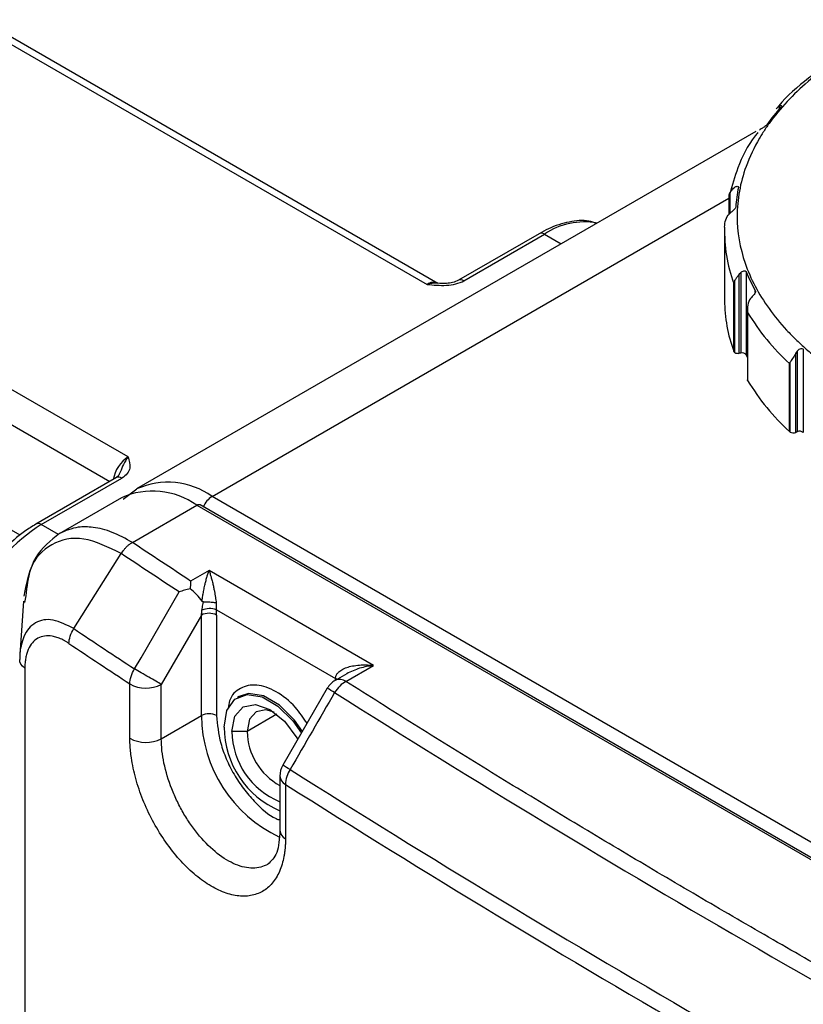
# Model space of a CAD drawing. Header units: millimetres. Extents: x 19 to 819, y 19 to 629.
# Tile 33 of 35: x 714 to 745, y 557 to 596. Entities that reach past the tile are written whole.
import ezdxf

# ---------------------------------------------------------------- set-up
doc = ezdxf.new("R2010")
doc.units = ezdxf.units.MM
doc.header["$LTSCALE"] = 3

msp = doc.modelspace()

# ---------------------------------------------------------------- linework, layer by layer
for p, q in [((712.362, 596.433), (730.517, 585.952)), ((730.945, 585.994), (712.79, 596.475)), ((744.511, 593.034), (744.511, 592.919)), ((743.589, 592.03), (718.971, 577.818)), ((718.637, 579.094), (700.482, 589.575)), ((742.565, 588.786), (742.565, 589.616)), ((714.34, 575.976), (691.026, 589.435)), ((721.971, 577.521), (742.515, 589.381)), ((742.515, 589.457), (742.515, 588.735)), ((699.876, 588.525), (717.906, 578.117)), ((734.969, 587.968), (731.766, 586.118)), ((731.98, 586.097), (735.184, 587.946)), ((735.184, 587.946), (735.849, 587.562)), ((742.345, 588.03), (742.345, 585.326)), ((742.993, 586.421), (742.993, 583.224)), ((743.204, 586.46), (743.204, 583.15)), ((742.712, 583.288), (742.712, 585.992)), ((742.759, 583.239), (742.759, 586.118)), ((742.924, 583.213), (742.924, 586.346)), ((743.564, 585.629), (743.564, 585.704)), ((743.254, 584.968), (743.254, 582.164)), ((743.263, 584.835), (743.263, 582.132)), ((745.233, 583.291), (745.233, 580.094)), ((745.475, 583.376), (745.475, 580.067)), ((742.993, 583.224), (742.924, 583.213)), ((744.956, 580.081), (744.956, 582.856)), ((745.175, 580.07), (745.175, 583.203)), ((744.931, 580.099), (744.931, 582.802)), ((745.233, 580.094), (745.175, 580.07)), ((718.172, 578.271), (714.968, 576.421)), ((715.182, 576.4), (718.386, 578.249)), ((718.27, 578.361), (718.172, 578.271)), ((718.983, 577.808), (718.441, 577.397)), ((718.365, 577.468), (715.803, 575.989)), ((774.095, 547.431), (721.971, 577.521)), ((718.805, 575.693), (721.365, 577.171)), ((721.365, 577.171), (773.489, 547.081)), ((773.617, 547.093), (721.493, 577.184)), ((715.865, 576.006), (715.182, 576.4)), ((716.474, 572.266), (718.363, 575.248)), ((721.85, 574.582), (721.118, 574.16)), ((728.395, 570.803), (721.85, 574.582)), ((714.564, 573.566), (714.516, 573.31)), ((714.47, 573.362), (714.33, 571.225)), ((721.546, 572.803), (719.954, 570.048)), ((721.546, 568.808), (721.546, 572.803)), ((722.144, 573.012), (726.88, 570.278)), ((722.153, 572.803), (722.153, 568.808)), ((727.293, 570.167), (728.395, 570.803)), ((714.53, 570.696), (714.53, 503.503)), ((727.324, 570.475), (726.864, 570.209)), ((718.703, 567.912), (718.703, 570.072)), ((719.954, 567.889), (719.954, 570.048)), ((726.926, 570.247), (726.88, 570.278)), ((726.88, 570.218), (726.88, 570.278)), ((723.049, 569.566), (722.988, 569.531)), ((726.551, 569.896), (724.782, 566.835)), ((719.954, 567.889), (721.546, 568.808)), ((724.552, 568.863), (723.365, 568.178)), ((723.365, 568.178), (722.759, 568.178)), ((724.667, 566.406), (724.667, 564.247)), ((724.891, 566.074), (724.891, 563.914))]:
    msp.add_line(p, q)
at = {"flags": 128}
for points in [[(743.204, 583.15), (743.243, 583.055), (743.254, 583.03)], [(743.263, 582.132), (743.255, 582.151), (743.254, 582.164)], [(718.888, 570.665), (719.147, 571.112), (720.662, 573.724)], [(722.456, 568.353), (722.565, 569.008), (722.881, 569.457), (723.365, 569.647), (723.958, 569.554), (724.59, 569.189), (725.183, 568.597), (725.524, 568.107)], [(725.562, 568.18), (725.244, 568.632), (724.65, 569.224), (724.019, 569.589), (723.425, 569.682), (723.049, 569.566)], [(722.759, 568.178), (722.874, 568.781), (723.202, 569.159), (723.694, 569.255), (724.274, 569.053), (724.854, 568.585), (725.345, 567.922), (725.378, 567.864)], [(724.434, 568.951), (724.113, 569.04), (723.72, 568.963), (723.457, 568.661), (723.365, 568.178)]]:
    msp.add_lwpolyline(points, dxfattribs=at)
for centre, radius, start, end in [((751.124, 587.24), 8.717, 138.5396, 144.5222), ((748.458, 588.626), 5.685, 168.0187, 175.9747), ((736.768, 585.626), 2.81, 79.476, 124.3204), ((735.058, 587.771), 0.216, 54.3824, 114.3071), ((748.25, 588.041), 5.905, 178.1516, 200.3049), ((749.501, 588.993), 6.787, 201.9117, 208.9811), ((730.768, 585.601), 0.432, 65.9036, 125.5992), ((731.854, 585.922), 0.216, 54.3969, 114.1416), ((748.266, 585.342), 5.921, 180.1495, 200.2903), ((751.091, 589.56), 9.144, 211.1173, 227.6534), ((742.805, 583.328), 0.101, 203.4209, 242.9297), ((742.88, 583.472), 0.263, 242.6428, 279.7711), ((743.044, 583.031), 0.199, 36.7123, 105.0502), ((751.091, 586.857), 9.144, 211.1173, 227.6534), ((745.329, 579.86), 0.253, 54.8341, 112.3799), ((745.022, 580.199), 0.135, 227.5609, 240.3849), ((745.078, 580.32), 0.268, 242.9112, 291.3061), ((719.353, 577.977), 1.327, 122.6346, 170.4437), ((718.261, 578.074), 0.216, 54.3824, 114.3071), ((720.213, 575.067), 3.019, 54.3892, 114.2289), ((719.607, 574.718), 3.018, 54.3824, 114.3071), ((722.461, 576.753), 0.911, 122.5414, 156.9603), ((721.44, 577.066), 0.129, 65.6929, 125.6176), ((719.441, 569.742), 7.904, 122.6055, 177.3945), ((715.058, 576.236), 0.205, 52.7464, 115.9588), ((721.879, 572.333), 0.73, 68.7133, 115.0387), ((721.85, 572.218), 0.659, 62.6097, 117.3903), ((956.848, 932.195), 432.815, 236.26353, 236.64765), ((956.776, 931.782), 433.028, 236.26353, 236.64765), ((719.35, 571.203), 1.303, 240.234, 297.6025), ((727.293, 569.467), 0.857, 119.9973, 149.9814), ((727.042, 569.816), 0.431, 54.3824, 114.3071), ((678.364, 485.953), 96.79, 59.94187, 60.14257), ((983.254, 974.508), 479.16, 237.64772, 242.35765), ((721.85, 568.223), 0.659, 62.6097, 117.3903), ((726.942, 568.863), 5.396, 180.5837, 244.8329), ((726.071, 568.359), 3.616, 180.0856, 247.1515), ((725.817, 568.221), 3.058, 180.7997, 247.9264), ((725.879, 568.234), 2.515, 181.2743, 241.1996), ((719.35, 569.043), 1.303, 240.234, 297.6025), ((725.525, 566.406), 0.857, 149.9816, 180), ((667.075, 466.375), 115.855, 59.95803, 60.12576), ((725.079, 566.441), 0.413, 184.8112, 242.8374), ((726.061, 566.032), 1.171, 147.2275, 177.9643), ((982.665, 973.49), 481.516, 237.65926, 242.34611), ((982.606, 973.097), 481.752, 237.65926, 242.34611), ((725.079, 564.281), 0.413, 184.8112, 242.8374)]:
    msp.add_arc(centre, radius, start, end)
msp.add_ellipse((721.118, 573.46), major_axis=(-0.625, 0.625), ratio=0.318285, start_param=4.255781, end_param=5.043305)
for points, knots in [([(747.72, 595.46), (747.631, 595.407), (747.453, 595.303), (747.193, 595.142), (746.94, 594.979), (746.694, 594.812), (746.454, 594.641), (746.221, 594.468), (745.994, 594.291), (745.538, 593.917), (744.904, 593.326), (744.33, 592.652), (743.957, 592.125), (743.574, 591.517), (743.187, 590.698), (742.905, 589.659), (742.789, 588.371), (743.06, 586.78), (743.855, 585.267), (744.671, 584.272), (745.207, 583.725), (745.644, 583.327), (746.115, 582.941), (746.562, 582.61), (746.973, 582.331), (747.338, 582.097), (747.593, 581.948), (747.72, 581.873)], [0, 0, 0, 0, 0.014583, 0.029141, 0.043684, 0.058223, 0.07277, 0.087334, 0.101927, 0.116558, 0.178164, 0.240074, 0.265675, 0.291322, 0.368741, 0.434072, 0.500142, 0.625016, 0.74989, 0.812403, 0.843618, 0.874934, 0.906167, 0.937465, 0.958303, 0.979142, 1, 1, 1, 1]), ([(746.803, 594.944), (746.424, 594.685), (745.567, 594.099), (744.788, 593.417), (744.448, 592.983), (744.423, 592.95)], [0, 0, 0, 0, 0.422808, 0.956241, 1, 1, 1, 1]), ([(744.511, 593.034), (744.545, 593.056), (744.577, 593.067), (744.614, 593.059), (744.615, 593.039), (744.591, 593.011)], [0, 0, 0, 0, 0.5, 0.5, 1, 1, 1, 1]), ([(744.025, 592.299), (744.005, 592.27), (743.961, 592.237), (743.871, 592.18), (743.828, 592.155), (743.794, 592.133)], [0, 0, 0, 0, 0.5, 0.5, 1, 1, 1, 1]), ([(743.662, 591.986), (743.626, 591.942), (743.274, 591.503), (742.866, 590.676), (742.643, 589.874), (742.543, 589.516)], [0, 0, 0, 0, 0.059105, 0.579668, 1, 1, 1, 1]), ([(742.565, 589.616), (742.54, 589.568), (742.513, 589.514), (742.515, 589.462), (742.516, 589.457)], [0, 0, 0, 0, 0.9082144, 1, 1, 1, 1]), ([(742.742, 589.805), (742.779, 589.834), (742.819, 589.852), (742.883, 589.855), (742.903, 589.837), (742.897, 589.806)], [0, 0, 0, 0, 0.5, 0.5, 1, 1, 1, 1]), ([(742.348, 588.231), (742.349, 588.328), (742.364, 588.426), (742.426, 588.61), (742.474, 588.698), (742.535, 588.759)], [0, 0, 0, 0, 0.5, 0.5, 1, 1, 1, 1]), ([(742.787, 589.025), (742.785, 588.994), (742.756, 588.954), (742.681, 588.879), (742.638, 588.846), (742.601, 588.817)], [0, 0, 0, 0, 0.5, 0.5, 1, 1, 1, 1]), ([(737.254, 588.373), (737.153, 588.408), (736.819, 588.524), (736.162, 588.457), (735.493, 588.252), (735.093, 588.035), (734.969, 587.968)], [0, 0, 0, 0, 0.1474846, 0.4891294, 0.8419974, 1, 1, 1, 1]), ([(742.993, 586.421), (743.029, 586.458), (743.071, 586.485), (743.155, 586.502), (743.192, 586.49), (743.204, 586.46)], [0, 0, 0, 0, 0.5, 0.5, 1, 1, 1, 1]), ([(730.517, 585.952), (730.771, 585.927), (731.029, 585.903), (731.413, 585.925), (731.541, 585.943), (731.779, 586.002), (731.888, 586.044), (731.98, 586.097)], [0, 0, 0, 0, 0.5, 0.5, 0.75, 0.75, 1, 1, 1, 1]), ([(730.928, 585.997), (730.927, 585.997), (730.796, 586.016), (730.656, 585.984), (730.517, 585.952)], [0, 0, 0, 0, 0.009184, 1, 1, 1, 1]), ([(731.766, 586.118), (731.691, 586.084), (731.549, 586.02), (731.254, 585.981), (731.051, 585.991), (730.928, 585.997)], [0, 0, 0, 0, 0.308882, 0.581969, 1, 1, 1, 1]), ([(742.924, 586.346), (742.889, 586.301), (742.856, 586.261), (742.8, 586.186), (742.777, 586.152), (742.759, 586.118)], [0, 0, 0, 0, 0.5, 0.5, 1, 1, 1, 1]), ([(743.564, 585.704), (743.58, 585.675), (743.569, 585.63), (743.518, 585.543), (743.481, 585.502), (743.445, 585.465)], [0, 0, 0, 0, 0.5, 0.5, 1, 1, 1, 1]), ([(743.381, 585.394), (743.32, 585.319), (743.285, 585.224), (743.25, 585.032), (743.249, 584.932), (743.263, 584.835)], [0, 0, 0, 0, 0.5, 0.5, 1, 1, 1, 1]), ([(745.233, 583.291), (745.264, 583.334), (745.304, 583.37), (745.397, 583.405), (745.446, 583.402), (745.475, 583.376)], [0, 0, 0, 0, 0.5, 0.5, 1, 1, 1, 1]), ([(744.956, 582.856), (744.947, 582.839), (744.939, 582.822), (744.933, 582.805), (744.932, 582.804), (744.932, 582.803), (744.931, 582.802)], [0, 0, 0, 0, 0.000105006, 0.000105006, 0.000105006, 0.0001113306, 0.0001113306, 0.0001113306, 0.0001113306]), ([(745.175, 583.203), (745.133, 583.131), (745.088, 583.069), (745.013, 582.955), (744.98, 582.904), (744.956, 582.856)], [0, 0, 0, 0, 0.5, 0.5, 1, 1, 1, 1]), ([(718.637, 579.094), (718.571, 579.002), (718.45, 578.833), (718.351, 578.553), (718.288, 578.411), (718.271, 578.373)], [0, 0, 0, 0, 0.467906, 0.854951, 1, 1, 1, 1]), ([(718.637, 579.094), (718.681, 578.947), (718.723, 578.799), (718.683, 578.577), (718.653, 578.503), (718.55, 578.366), (718.478, 578.302), (718.386, 578.249)], [0, 0, 0, 0, 0.5, 0.5, 0.75, 0.75, 1, 1, 1, 1]), ([(714.968, 576.421), (714.817, 576.327), (714.379, 576.056), (713.685, 575.442), (712.995, 574.654), (712.65, 574.074), (712.507, 573.834)], [0, 0, 0, 0, 0.1637693, 0.4728504, 0.7814395, 1, 1, 1, 1]), ([(718.805, 575.693), (718.536, 575.841), (717.999, 576.136), (717.277, 576.31), (716.552, 576.327), (716.146, 576.153), (715.907, 576.049)], [0, 0, 0, 0, 0.2505, 0.499582, 0.704552, 1, 1, 1, 1]), ([(715.91, 576.051), (715.555, 575.771), (714.82, 575.191), (714.601, 574.114), (714.487, 573.558)], [0, 0, 0, 0, 0.482947, 1, 1, 1, 1]), ([(718.363, 575.248), (717.852, 575.499), (716.828, 576.001), (715.542, 575.711), (714.719, 574.876), (714.607, 573.936), (714.564, 573.566)], [0, 0, 0, 0, 0.274269, 0.548676, 0.822233, 1, 1, 1, 1]), ([(718.363, 575.248), (718.377, 575.271), (718.407, 575.32), (718.462, 575.395), (718.529, 575.476), (718.61, 575.556), (718.703, 575.634), (718.77, 575.673), (718.805, 575.693)], [0, 0, 0, 0, 0.118238, 0.256767, 0.415518, 0.593687, 0.789491, 1, 1, 1, 1]), ([(721.572, 573.363), (721.575, 573.389), (721.582, 573.443), (721.595, 573.525), (721.609, 573.612), (721.625, 573.703), (721.643, 573.797), (721.662, 573.894), (721.688, 574.012), (721.723, 574.154), (721.761, 574.3), (721.805, 574.447), (721.833, 574.532), (721.85, 574.582)], [0, 0, 0, 0, 0.050842, 0.105603, 0.164514, 0.227757, 0.295483, 0.367811, 0.444842, 0.572206, 0.720388, 0.836147, 1, 1, 1, 1]), ([(721.85, 574.582), (721.859, 574.554), (721.876, 574.502), (721.901, 574.424), (721.921, 574.355), (721.949, 574.256), (721.984, 574.126), (722.023, 573.961), (722.054, 573.808), (722.081, 573.667), (722.103, 573.534), (722.122, 573.409), (722.131, 573.329), (722.135, 573.291)], [0, 0, 0, 0, 0.0890957, 0.1659824, 0.2306602, 0.2831307, 0.4332092, 0.5616055, 0.6675376, 0.7638441, 0.8509441, 0.9294043, 1, 1, 1, 1]), ([(721.103, 573.851), (721.024, 573.834), (720.949, 573.815), (720.802, 573.773), (720.73, 573.749), (720.662, 573.724)], [0, 0, 0, 0, 0.5, 0.5, 1, 1, 1, 1]), ([(721.118, 574.16), (721.117, 574.137), (721.114, 574.093), (721.111, 574.025), (721.108, 573.962), (721.105, 573.905), (721.104, 573.868), (721.103, 573.851)], [0, 0, 0, 0, 0.254902, 0.482349, 0.682343, 0.85489, 1, 1, 1, 1]), ([(721.57, 572.994), (721.575, 573.03), (721.584, 573.103), (721.602, 573.215), (721.618, 573.291), (721.626, 573.33)], [0, 0, 0, 0, 0.330235, 0.663156, 1, 1, 1, 1]), ([(721.626, 573.33), (721.62, 573.329), (721.613, 573.33), (721.608, 573.332), (721.601, 573.335), (721.594, 573.339), (721.588, 573.344), (721.582, 573.35), (721.577, 573.356), (721.572, 573.363)], [0, 0, 0, 0, 0.00002583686, 0.00002583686, 0.00002583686, 0.00005784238, 0.00005784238, 0.00005784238, 0.00009094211, 0.00009094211, 0.00009094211, 0.00009094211]), ([(721.626, 573.33), (721.642, 573.331), (721.674, 573.332), (721.726, 573.334), (721.78, 573.333), (721.834, 573.331), (721.901, 573.327), (722.01, 573.318), (722.085, 573.302), (722.135, 573.291)], [0, 0, 0, 0, 0.099944, 0.200978, 0.302101, 0.4023, 0.500612, 0.66962, 1, 1, 1, 1]), ([(722.135, 573.291), (722.134, 573.267), (722.131, 573.219), (722.133, 573.148), (722.137, 573.078), (722.142, 573.034), (722.144, 573.012)], [0, 0, 0, 0, 0.249863, 0.499832, 0.74979, 1, 1, 1, 1]), ([(722.153, 572.803), (722.152, 572.837), (722.151, 572.906), (722.146, 572.977), (722.144, 573.012)], [0, 0, 0, 0, 0.500597, 1, 1, 1, 1]), ([(716.474, 572.266), (716.192, 572.411), (715.63, 572.701), (714.919, 572.563), (714.521, 572.124), (714.418, 571.718), (714.387, 571.598)], [0, 0, 0, 0, 0.2933966, 0.5855098, 0.8770374, 1, 1, 1, 1]), ([(716.284, 571.676), (716.251, 571.698), (716.186, 571.741), (716.089, 571.796), (715.993, 571.844), (715.897, 571.885), (715.802, 571.919), (715.708, 571.946), (715.539, 571.98), (715.306, 571.987), (715.039, 571.898), (714.819, 571.718), (714.683, 571.495), (714.604, 571.281), (714.562, 571.102), (714.534, 570.908), (714.531, 570.766), (714.53, 570.696)], [0, 0, 0, 0, 0.035697, 0.071219, 0.106679, 0.142194, 0.177876, 0.213838, 0.250191, 0.3758, 0.499891, 0.624083, 0.749323, 0.811804, 0.874258, 0.937401, 1, 1, 1, 1]), ([(716.284, 571.676), (716.284, 571.765), (716.3, 571.866), (716.366, 572.071), (716.415, 572.173), (716.474, 572.266)], [0, 0, 0, 0, 0.5, 0.5, 1, 1, 1, 1]), ([(714.387, 571.598), (714.38, 571.576), (714.329, 571.416), (714.327, 571.211), (714.325, 571.035)], [0, 0, 0, 0, 0.1373827, 1, 1, 1, 1]), ([(726.88, 570.278), (726.881, 570.296), (726.883, 570.331), (726.896, 570.382), (726.917, 570.431), (726.947, 570.479), (727.009, 570.553), (727.13, 570.643), (727.323, 570.728), (727.564, 570.79), (727.814, 570.821), (728.098, 570.829), (728.285, 570.813), (728.395, 570.803)], [0, 0, 0, 0, 0.033311, 0.067203, 0.102073, 0.138287, 0.176171, 0.284008, 0.4117, 0.543571, 0.702264, 0.824936, 1, 1, 1, 1]), ([(728.395, 570.803), (728.207, 570.774), (727.835, 570.718), (727.493, 570.555), (727.324, 570.475)], [0, 0, 0, 0, 0.506435, 1, 1, 1, 1]), ([(718.703, 570.072), (718.703, 570.161), (718.72, 570.262), (718.785, 570.467), (718.834, 570.57), (718.892, 570.662)], [0, 0, 0, 0, 0.5, 0.5, 1, 1, 1, 1]), ([(719.954, 570.048), (719.896, 570.082), (719.822, 570.125), (719.651, 570.224), (719.556, 570.279), (719.358, 570.393), (719.256, 570.452), (719.062, 570.564), (718.971, 570.617), (718.892, 570.662)], [0, 0, 0, 0, 0.25, 0.25, 0.5, 0.5, 0.75, 0.75, 1, 1, 1, 1]), ([(725.748, 568.506), (725.599, 568.726), (725.241, 569.252), (724.513, 569.809), (723.729, 570.09), (723.077, 569.946), (722.681, 569.581), (722.627, 569.205), (722.613, 569.104)], [0, 0, 0, 0, 0.141367, 0.3380864, 0.5348058, 0.7315251, 0.9282445, 1, 1, 1, 1]), ([(761.355, 550.503), (760.861, 550.763), (759.871, 551.284), (758.394, 552.069), (756.922, 552.857), (755.455, 553.649), (753.994, 554.444), (752.538, 555.242), (751.087, 556.044), (749.642, 556.849), (748.203, 557.657), (746.769, 558.468), (745.341, 559.283), (743.444, 560.374), (741.087, 561.745), (738.281, 563.404), (735.498, 565.075), (732.739, 566.76), (730.001, 568.455), (728.195, 569.596), (727.293, 570.167)], [0, 0, 0, 0, 0.041669, 0.083338, 0.125006, 0.166674, 0.208341, 0.250008, 0.291674, 0.333341, 0.375006, 0.416671, 0.458336, 0.5, 0.583347, 0.666688, 0.750024, 0.833354, 0.91668, 1, 1, 1, 1]), ([(722.153, 568.808), (722.184, 568.447), (722.233, 567.89), (722.527, 567.084), (722.832, 566.472), (723.212, 565.896), (723.76, 565.263), (724.278, 564.787), (724.617, 564.676), (724.667, 564.66)], [0, 0, 0, 0, 0.229894, 0.35365, 0.480033, 0.606415, 0.730171, 0.960065, 1, 1, 1, 1]), ([(724.891, 563.914), (724.89, 563.865), (724.889, 563.766), (724.882, 563.623), (724.87, 563.483), (724.853, 563.346), (724.82, 563.147), (724.761, 562.896), (724.657, 562.612), (724.526, 562.359), (724.315, 562.069), (723.99, 561.795), (723.515, 561.626), (722.974, 561.622), (722.389, 561.782), (721.782, 562.1), (721.177, 562.565), (720.595, 563.158), (720.06, 563.857), (719.591, 564.636), (719.27, 565.326), (719.063, 565.887), (718.934, 566.308), (718.832, 566.724), (718.766, 567.088), (718.728, 567.399), (718.707, 567.66), (718.705, 567.828), (718.703, 567.912)], [0, 0, 0, 0, 0.012511, 0.024998, 0.03748, 0.049976, 0.062507, 0.093808, 0.12517, 0.156309, 0.187508, 0.250131, 0.312443, 0.374963, 0.437477, 0.499796, 0.562416, 0.624675, 0.687271, 0.749652, 0.81209, 0.843391, 0.874736, 0.905883, 0.937079, 0.958057, 0.978999, 1, 1, 1, 1]), ([(724.183, 562.896), (724.096, 562.846), (724.004, 562.809), (723.807, 562.758), (723.702, 562.744), (723.378, 562.744), (723.146, 562.793), (722.665, 562.993), (722.422, 563.139), (721.936, 563.521), (721.7, 563.752), (721.364, 564.15), (721.254, 564.293), (721.046, 564.587), (720.948, 564.739), (720.762, 565.055), (720.673, 565.221), (720.51, 565.555), (720.436, 565.724), (720.236, 566.234), (720.13, 566.585), (720.025, 567.088), (719.999, 567.253), (719.963, 567.577), (719.954, 567.736), (719.954, 567.889)], [0, 0, 0, 0, 0.0625, 0.0625, 0.125, 0.125, 0.25, 0.25, 0.375, 0.375, 0.5, 0.5, 0.5625, 0.5625, 0.625, 0.625, 0.6875, 0.6875, 0.75, 0.75, 0.875, 0.875, 0.9375, 0.9375, 1, 1, 1, 1]), ([(724.667, 564.247), (724.646, 563.92), (724.604, 563.279), (724.322, 563.023), (724.184, 562.897)], [0, 0, 0, 0, 0.509305, 1, 1, 1, 1])]:
    msp.add_open_spline(points, degree=3, knots=knots)
for points in [[(744.447, 592.986), (744.466, 593.004), (744.488, 593.02), (744.511, 593.034)], [(744.447, 592.986), (744.427, 592.969), (744.411, 592.952), (744.398, 592.935)], [(743.794, 592.133), (743.773, 592.12), (743.753, 592.105), (743.734, 592.088)], [(742.671, 589.743), (742.625, 589.697), (742.59, 589.656), (742.565, 589.616)], [(742.671, 589.743), (742.693, 589.765), (742.717, 589.786), (742.742, 589.805)], [(742.601, 588.817), (742.577, 588.799), (742.555, 588.779), (742.535, 588.759)], [(742.924, 586.346), (742.946, 586.372), (742.968, 586.397), (742.993, 586.421)], [(742.759, 586.118), (742.735, 586.074), (742.719, 586.032), (742.712, 585.992)], [(743.445, 585.465), (743.422, 585.442), (743.4, 585.418), (743.381, 585.394)], [(745.175, 583.203), (745.193, 583.233), (745.213, 583.262), (745.233, 583.291)], [(721.118, 574.16), (720.344, 574.669), (719.573, 575.181), (718.805, 575.693)], [(720.662, 573.724), (719.893, 574.231), (719.127, 574.739), (718.363, 575.248)], [(721.546, 572.803), (721.556, 572.865), (721.564, 572.929), (721.57, 572.994)], [(714.53, 570.696), (714.391, 570.789), (714.316, 570.913), (714.325, 571.035)], [(727.293, 570.167), (727.127, 570.08), (726.962, 569.918), (726.844, 569.726)], [(726.844, 569.726), (726.255, 568.706), (725.666, 567.686), (725.076, 566.666)]]:
    msp.add_open_spline(points, degree=3)

doc.saveas('drawing.dxf')
